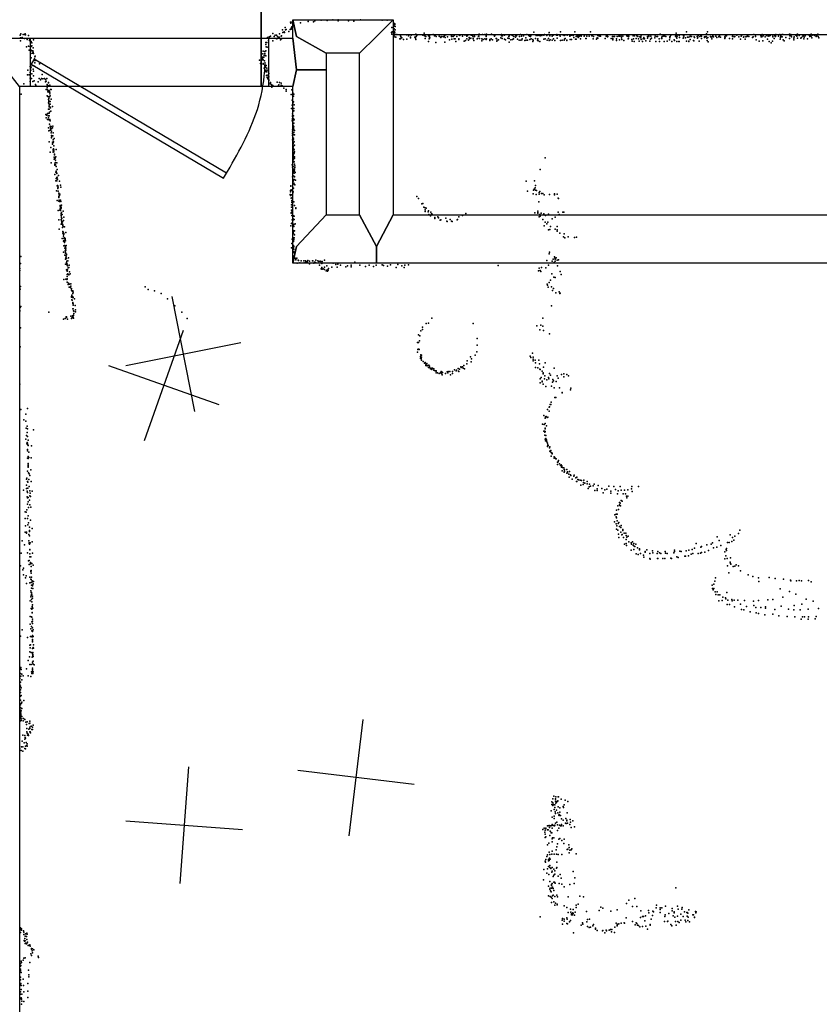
# Model space of a CAD drawing. Header units: millimetres. Extents: x -10538 to 22096, y -7832 to 24688.
# Tile 4 of 20: x -4254 to -1522, y -3674 to -311. Entities that reach past the tile are written whole.
import ezdxf

# ---------------------------------------------------------------- set-up
doc = ezdxf.new("R2010")
doc.units = ezdxf.units.MM
for name, color, linetype in [('DOORS', 7, 'Continuous'), ('OBJECTS', 8, 'Continuous'), ('P', 9, 'Continuous'), ('PANOS', 10, 'Continuous'), ('ROOMS', 1, 'Continuous'), ('WALLS', 3, 'Continuous')]:
    doc.layers.add(name, color=color, linetype=linetype)

# ---------------------------------------------------------------- blocks, each defined once
blk = doc.blocks.new('1-Standard_3D')
for points in [[(-403.982, 5.64828), (253.382, 394.931), (263.573, 377.722), (-393.791, -11.5606), (-403.982, 5.64828)], [(263.573, 377.722), (275.367, 357.142), (283.15, 343.495), (290.844, 329.879), (298.429, 316.269), (305.882, 302.642), (313.184, 288.973), (320.313, 275.239), (327.249, 261.416), (333.971, 247.479), (340.456, 233.405), (346.686, 219.17), (352.638, 204.75), (358.291, 190.121), (363.626, 175.258), (368.62, 160.139), (373.253, 144.738), (377.503, 129.032), (381.351, 112.998), (384.774, 96.6102), (387.752, 79.8457), (390.265, 62.6802), (392.29, 45.0899), (393.807, 27.0508), (395.085, -0.90191)]]:
    blk.add_lwpolyline(points)

msp = doc.modelspace()

# ---------------------------------------------------------------- linework, layer by layer
at = {"layer": 'DOORS'}
msp.add_lwpolyline([(-4217.1201, -374.65), (-3404.3201, -374.65), (-3404.3201, -539.75), (-4217.1201, -539.75), (-4217.1201, -374.65)], dxfattribs=at)
at = {"layer": 'OBJECTS'}
msp.add_lwpolyline([(-2978.15, -361.95), (-825.5, -361.95)], dxfattribs=at)
at = {"layer": 'P'}
for p in [(-3329, -320), (-3328, -322), (-3328, -323), (-3327, -319), (-3324, -336), (-3295, -322), (-3268, -317), (-3250, -318), (-3246, -315), (-3224, -313), (-3205, -313), (-3203, -314), (-3184, -312), (-3166, -312), (-3166, -315), (-3130, -315), (-3112, -316), (-3089, -312), (-3016, -313), (-2998, -313), (-2980, -313), (-2973, -324), (-2973, -333), (-2972, -325), (-2972, -328), (-2971, -334), (-4253, -364), (-4250, -359), (-4242, -362), (-4238, -362), (-4237, -360), (-4236, -359), (-4234, -363), (-4224, -365), (-3397, -367), (-3389, -358), (-3385, -368), (-3381, -364), (-3377, -364), (-3373, -369), (-3366, -359), (-3361, -367), (-3359, -366), (-3356, -346), (-3355, -355), (-3350, -353), (-3349, -355), (-3347, -338), (-3346, -346), (-3344, -345), (-3334, -351), (-3330, -345), (-3327, -343), (-3326, -340), (-2984, -355), (-2983, -338), (-2982, -360), (-2981, -353), (-2976, -350), (-2975, -342), (-2974, -357), (-2974, -364), (-2973, -353), (-2972, -356), (-2971, -346), (-2965, -362), (-2953, -366), (-2932, -363), (-2925, -366), (-2923, -363), (-2916, -364), (-2901, -360), (-2899, -368), (-2897, -365), (-2877, -364), (-2872, -357), (-2871, -366), (-2870, -365), (-2866, -369), (-2857, -366), (-2854, -366), (-2841, -362), (-2837, -366), (-2834, -365), (-2831, -368), (-2821, -367), (-2819, -369), (-2812, -368), (-2804, -367), (-2802, -365), (-2798, -363), (-2779, -365), (-2778, -368), (-2777, -367), (-2773, -368), (-2769, -365), (-2760, -369), (-2753, -363), (-2750, -365), (-2741, -367), (-2734, -363), (-2728, -364), (-2726, -367), (-2724, -365), (-2711, -364), (-2710, -364), (-2706, -367), (-2700, -367), (-2700, -368), (-2686, -368), (-2685, -367), (-2684, -361), (-2673, -362), (-2665, -362), (-2660, -366), (-2660, -368), (-2659, -361), (-2642, -360), (-2633, -363), (-2633, -364), (-2632, -367), (-2628, -363), (-2608, -362), (-2608, -363), (-2608, -366), (-2604, -366), (-2597, -364), (-2583, -368), (-2582, -366), (-2582, -366), (-2575, -363), (-2570, -365), (-2565, -368), (-2559, -365), (-2557, -366), (-2546, -368), (-2543, -362), (-2539, -367), (-2533, -366), (-2532, -365), (-2521, -362), (-2514, -365), (-2512, -367), (-2511, -366), (-2509, -369), (-2507, -365), (-2497, -354), (-2489, -364), (-2489, -365), (-2484, -364), (-2484, -365), (-2480, -364), (-2477, -363), (-2475, -366), (-2470, -365), (-2463, -364), (-2461, -362), (-2453, -365), (-2446, -362), (-2445, -355), (-2443, -364), (-2442, -366), (-2435, -367), (-2431, -364), (-2420, -364), (-2419, -362), (-2416, -364), (-2410, -363), (-2407, -367), (-2406, -352), (-2398, -363), (-2394, -365), (-2389, -363), (-2383, -364), (-2374, -365), (-2374, -367), (-2372, -365), (-2368, -364), (-2363, -365), (-2357, -352), (-2352, -368), (-2349, -365), (-2347, -369), (-2345, -365), (-2343, -364), (-2342, -368), (-2339, -365), (-2335, -365), (-2335, -367), (-2325, -367), (-2324, -364), (-2316, -367), (-2316, -367), (-2308, -367), (-2303, -352), (-2299, -366), (-2298, -365), (-2293, -368), (-2279, -365), (-2275, -366), (-2272, -365), (-2272, -367), (-2269, -367), (-2250, -367), (-2247, -366), (-2245, -367), (-2244, -368), (-2228, -369), (-2226, -368), (-2222, -368), (-2212, -368), (-2207, -367), (-2203, -367), (-2199, -367), (-2193, -367), (-2179, -366), (-2178, -367), (-2176, -365), (-2176, -367), (-2173, -367), (-2158, -366), (-2153, -366), (-2145, -366), (-2142, -369), (-2131, -368), (-2130, -364), (-2109, -369), (-2108, -368), (-2105, -368), (-2104, -366), (-2104, -368), (-2097, -367), (-2082, -367), (-2077, -368), (-2077, -369), (-2075, -368), (-2065, -360), (-2059, -369), (-2055, -367), (-2051, -365), (-2050, -367), (-2046, -369), (-2031, -368), (-2031, -369), (-2029, -364), (-2013, -367), (-2011, -357), (-2010, -366), (-2007, -367), (-2001, -365), (-1986, -366), (-1985, -366), (-1985, -367), (-1976, -353), (-1963, -367), (-1961, -368), (-1959, -368), (-1959, -369), (-1958, -368), (-1958, -368), (-1939, -369), (-1936, -365), (-1930, -368), (-1926, -366), (-1924, -367), (-1908, -368), (-1907, -359), (-1904, -352), (-1893, -368), (-1887, -368), (-1885, -365), (-1875, -367), (-1865, -368), (-1864, -369), (-1863, -365), (-1842, -365), (-1839, -366), (-1818, -367), (-1818, -368), (-1817, -364), (-1810, -368), (-1803, -364), (-1789, -367), (-1788, -364), (-1788, -365), (-1769, -368), (-1767, -365), (-1767, -367), (-1763, -369), (-1745, -362), (-1740, -363), (-1740, -367), (-1740, -369), (-1722, -365), (-1719, -367), (-1717, -362), (-1713, -366), (-1702, -365), (-1696, -363), (-1696, -367), (-1692, -365), (-1692, -366), (-1689, -365), (-1681, -367), (-1674, -366), (-1671, -366), (-1671, -369), (-1670, -362), (-1661, -367), (-1660, -363), (-1656, -362), (-1653, -365), (-1653, -368), (-1649, -362), (-1646, -362), (-1623, -360), (-1622, -366), (-1619, -362), (-1619, -365), (-1618, -363), (-1618, -364), (-1602, -364), (-1599, -367), (-1598, -362), (-1597, -364), (-1596, -361), (-1590, -365), (-1578, -367), (-1576, -364), (-1575, -363), (-1570, -366), (-1556, -364), (-1554, -369), (-1551, -364), (-1550, -367), (-1549, -361), (-1544, -364), (-1537, -365), (-1532, -369), (-1530, -365), (-1527, -360), (-1526, -368), (-4252, -383), (-4251, -373), (-4246, -372), (-4238, -375), (-4229, -379), (-4228, -377), (-4224, -401), (-4221, -382), (-4221, -382), (-4219, -378), (-4218, -403), (-4215, -385), (-4215, -403), (-4213, -390), (-4213, -400), (-4207, -380), (-3413, -389), (-3413, -396), (-3413, -396), (-3410, -389), (-3407, -372), (-3404, -382), (-3402, -370), (-3401, -370), (-3389, -383), (-3378, -375), (-3375, -376), (-3370, -372), (-3368, -371), (-3363, -380), (-3360, -376), (-2972, -370), (-2969, -371), (-2955, -376), (-2953, -377), (-2952, -370), (-2949, -372), (-2948, -373), (-2943, -379), (-2931, -378), (-2919, -371), (-2919, -373), (-2904, -371), (-2902, -374), (-2901, -379), (-2869, -375), (-2857, -386), (-2855, -377), (-2854, -371), (-2853, -373), (-2832, -389), (-2815, -372), (-2806, -370), (-2801, -388), (-2800, -372), (-2792, -370), (-2785, -380), (-2777, -378), (-2770, -376), (-2766, -376), (-2764, -385), (-2754, -377), (-2753, -379), (-2735, -384), (-2731, -382), (-2726, -376), (-2721, -381), (-2718, -372), (-2717, -376), (-2712, -374), (-2705, -376), (-2704, -374), (-2702, -382), (-2691, -377), (-2690, -375), (-2683, -375), (-2675, -376), (-2675, -383), (-2670, -379), (-2665, -377), (-2660, -379), (-2659, -377), (-2647, -379), (-2647, -382), (-2643, -377), (-2638, -380), (-2626, -375), (-2625, -375), (-2624, -384), (-2622, -381), (-2618, -380), (-2610, -373), (-2605, -375), (-2597, -378), (-2594, -380), (-2586, -374), (-2581, -375), (-2581, -388), (-2576, -380), (-2570, -379), (-2567, -377), (-2560, -371), (-2553, -378), (-2547, -381), (-2542, -381), (-2538, -380), (-2537, -377), (-2528, -382), (-2524, -373), (-2523, -381), (-2519, -381), (-2511, -379), (-2506, -376), (-2501, -379), (-2501, -385), (-2500, -382), (-2499, -382), (-2491, -375), (-2485, -381), (-2484, -376), (-2482, -383), (-2477, -386), (-2463, -378), (-2458, -376), (-2452, -381), (-2447, -375), (-2445, -382), (-2441, -380), (-2435, -381), (-2430, -377), (-2426, -382), (-2418, -374), (-2406, -382), (-2400, -381), (-2393, -381), (-2392, -378), (-2390, -375), (-2384, -381), (-2384, -382), (-2373, -379), (-2368, -379), (-2360, -372), (-2355, -378), (-2353, -378), (-2346, -372), (-2338, -376), (-2320, -375), (-2318, -375), (-2294, -376), (-2283, -378), (-2281, -373), (-2278, -374), (-2253, -375), (-2246, -370), (-2233, -375), (-2227, -375), (-2227, -379), (-2227, -380), (-2215, -377), (-2215, -382), (-2205, -380), (-2198, -373), (-2197, -379), (-2190, -382), (-2175, -376), (-2174, -374), (-2162, -379), (-2161, -384), (-2157, -376), (-2154, -385), (-2148, -375), (-2139, -377), (-2137, -384), (-2135, -370), (-2132, -373), (-2130, -379), (-2126, -385), (-2124, -377), (-2121, -372), (-2119, -377), (-2115, -383), (-2109, -374), (-2101, -384), (-2098, -378), (-2095, -374), (-2084, -373), (-2080, -385), (-2069, -377), (-2068, -385), (-2061, -375), (-2060, -371), (-2060, -375), (-2052, -386), (-2042, -384), (-2034, -380), (-2033, -370), (-2033, -373), (-2026, -385), (-2018, -380), (-2017, -382), (-2010, -372), (-2009, -374), (-2009, -385), (-2002, -385), (-2000, -385), (-1999, -372), (-1987, -374), (-1986, -373), (-1979, -373), (-1976, -384), (-1972, -371), (-1968, -384), (-1968, -386), (-1967, -371), (-1963, -379), (-1952, -382), (-1950, -383), (-1949, -370), (-1948, -372), (-1938, -374), (-1937, -371), (-1932, -384), (-1924, -375), (-1914, -370), (-1914, -372), (-1911, -370), (-1906, -374), (-1905, -382), (-1903, -372), (-1902, -387), (-1891, -371), (-1889, -377), (-1888, -370), (-1883, -370), (-1872, -372), (-1865, -370), (-1859, -371), (-1845, -370), (-1845, -371), (-1845, -375), (-1843, -371), (-1829, -375), (-1818, -377), (-1813, -370), (-1797, -370), (-1791, -378), (-1781, -371), (-1779, -370), (-1775, -378), (-1773, -370), (-1750, -372), (-1748, -370), (-1737, -380), (-1727, -384), (-1720, -370), (-1718, -370), (-1715, -383), (-1707, -370), (-1699, -378), (-1693, -386), (-1686, -390), (-1682, -384), (-1680, -370), (-1676, -375), (-1655, -378), (-1654, -372), (-1648, -370), (-1645, -380), (-1642, -383), (-1636, -372), (-1623, -375), (-1617, -370), (-1609, -374), (-1609, -380), (-1608, -370), (-1596, -374), (-1585, -374), (-1582, -372), (-1575, -376), (-1573, -371), (-1562, -376), (-1547, -373), (-1523, -373), (-4231, -404), (-4222, -415), (-4216, -426), (-4215, -415), (-4213, -417), (-4210, -418), (-4210, -425), (-4209, -417), (-4208, -407), (-4208, -422), (-4207, -426), (-4201, -436), (-3423, -428), (-3422, -419), (-3419, -433), (-3417, -432), (-3416, -420), (-3416, -426), (-3413, -417), (-3413, -434), (-3412, -404), (-3408, -405), (-4215, -441), (-4212, -467), (-4211, -456), (-4204, -445), (-4204, -470), (-4203, -438), (-4203, -450), (-4203, -458), (-4201, -451), (-4186, -462), (-3435, -449), (-3431, -461), (-3426, -443), (-3426, -448), (-3425, -448), (-3424, -439), (-3424, -443), (-3424, -446), (-3422, -448), (-3422, -461), (-3422, -463), (-3420, -439), (-3418, -452), (-3417, -466), (-3416, -468), (-3415, -470), (-3412, -468), (-4228, -499), (-4226, -484), (-4222, -499), (-4218, -471), (-4218, -491), (-4217, -478), (-4216, -483), (-4215, -473), (-4213, -496), (-4208, -480), (-4207, -487), (-4207, -503), (-4177, -498), (-3419, -477), (-3415, -488), (-3414, -473), (-3412, -483), (-3412, -489), (-3411, -502), (-3410, -477), (-3410, -489), (-3409, -500), (-3406, -484), (-3403, -495), (-4240, -530), (-4218, -511), (-4218, -522), (-4214, -512), (-4209, -522), (-4205, -520), (-4200, -533), (-4199, -536), (-4191, -523), (-4188, -512), (-4183, -517), (-4180, -512), (-4175, -513), (-4170, -512), (-4166, -515), (-4166, -523), (-4164, -521), (-4162, -512), (-4160, -532), (-4160, -534), (-4160, -538), (-4159, -536), (-4156, -526), (-4156, -527), (-4153, -536), (-4151, -535), (-3408, -508), (-3406, -507), (-3406, -512), (-3405, -507), (-3405, -514), (-3403, -506), (-3403, -517), (-3403, -519), (-3398, -530), (-3397, -526), (-3394, -533), (-3393, -536), (-3391, -538), (-3389, -536), (-3374, -524), (-3370, -536), (-3369, -534), (-3366, -526), (-3361, -528), (-3361, -535), (-3357, -537), (-4249, -566), (-4164, -550), (-4160, -544), (-4160, -571), (-4159, -551), (-4158, -558), (-4157, -553), (-4155, -557), (-4154, -554), (-4153, -559), (-4151, -559), (-4151, -564), (-4150, -571), (-4149, -549), (-4147, -549), (-3392, -542), (-3351, -545), (-3344, -549), (-3344, -555), (-3326, -567), (-3324, -551), (-3321, -561), (-3317, -566), (-4158, -573), (-4156, -584), (-4156, -595), (-4156, -595), (-4155, -575), (-4155, -580), (-4155, -588), (-4155, -592), (-4155, -599), (-4154, -605), (-4152, -575), (-4152, -600), (-4150, -590), (-4150, -600), (-4147, -582), (-3323, -586), (-3323, -603), (-3322, -602), (-3321, -596), (-3318, -572), (-3318, -592), (-3316, -602), (-4165, -635), (-4163, -637), (-4159, -632), (-4159, -633), (-4158, -631), (-4156, -617), (-4153, -609), (-4153, -617), (-4153, -630), (-4152, -627), (-4150, -610), (-4149, -612), (-4148, -624), (-4142, -608), (-3325, -614), (-3322, -633), (-3320, -623), (-3317, -614), (-3317, -622), (-4164, -646), (-4159, -652), (-4158, -652), (-4157, -640), (-4156, -646), (-4154, -653), (-4153, -639), (-4152, -668), (-4151, -652), (-4150, -657), (-3323, -657), (-3322, -639), (-3322, -642), (-3322, -649), (-3322, -652), (-3321, -657), (-3321, -670), (-3319, -649), (-3318, -639), (-3317, -665), (-3316, -653), (-4156, -680), (-4155, -691), (-4150, -675), (-4150, -688), (-4149, -681), (-4149, -682), (-4148, -684), (-4147, -676), (-4147, -698), (-4146, -684), (-4146, -692), (-4142, -680), (-4141, -675), (-4140, -697), (-3322, -687), (-3322, -694), (-3322, -700), (-3322, -706), (-3321, -675), (-3321, -677), (-3321, -687), (-3321, -706), (-3320, -703), (-3319, -675), (-3319, -683), (-3318, -675), (-3317, -677), (-3317, -687), (-3317, -696), (-3315, -690), (-3315, -704), (-4153, -728), (-4146, -715), (-4145, -707), (-4145, -712), (-4143, -708), (-4142, -729), (-4142, -735), (-4142, -736), (-4141, -708), (-4141, -708), (-4140, -722), (-4140, -731), (-4139, -728), (-4136, -717), (-3322, -707), (-3322, -722), (-3320, -729), (-3320, -732), (-3320, -735), (-3319, -721), (-3318, -716), (-3316, -728), (-4150, -764), (-4148, -748), (-4140, -754), (-4140, -759), (-4140, -763), (-4139, -752), (-4138, -756), (-4137, -742), (-4137, -757), (-4137, -762), (-4135, -770), (-4135, -773), (-4129, -755), (-3321, -772), (-3320, -749), (-3320, -757), (-3319, -751), (-3319, -764), (-3318, -743), (-3318, -753), (-3318, -772), (-3316, -756), (-3316, -767), (-3315, -740), (-3315, -762), (-4147, -800), (-4136, -781), (-4136, -787), (-4135, -782), (-4134, -805), (-4133, -784), (-4133, -800), (-4132, -791), (-4132, -799), (-4132, -807), (-4131, -780), (-4127, -800), (-3323, -807), (-3321, -789), (-3321, -799), (-3320, -783), (-3319, -778), (-3319, -789), (-3318, -777), (-3317, -795), (-3316, -797), (-3315, -780), (-3315, -784), (-3315, -804), (-2458, -783), (-4134, -808), (-4134, -840), (-4131, -832), (-4130, -812), (-4130, -828), (-4129, -828), (-4129, -830), (-4129, -833), (-4128, -833), (-4127, -836), (-4126, -823), (-3322, -815), (-3320, -813), (-3320, -833), (-3319, -822), (-3318, -829), (-3316, -824), (-3316, -835), (-3315, -822), (-3315, -828), (-3314, -810), (-3314, -816), (-3313, -833), (-2476, -823), (-4131, -862), (-4129, -854), (-4127, -850), (-4127, -854), (-4127, -855), (-4127, -861), (-4126, -849), (-4126, -856), (-4125, -856), (-4122, -843), (-4118, -863), (-3322, -848), (-3320, -844), (-3320, -863), (-3320, -871), (-3317, -858), (-3317, -870), (-3316, -857), (-3316, -873), (-3315, -847), (-3315, -848), (-3312, -859), (-2523, -863), (-2495, -862), (-4128, -896), (-4126, -879), (-4125, -877), (-4124, -879), (-4124, -879), (-4124, -885), (-4124, -888), (-4123, -883), (-4123, -897), (-4123, -897), (-4121, -904), (-4119, -908), (-4117, -907), (-4115, -876), (-4114, -883), (-3330, -908), (-3329, -894), (-3329, -899), (-3328, -878), (-3328, -880), (-3327, -892), (-3324, -894), (-3321, -902), (-3320, -899), (-3319, -887), (-3314, -875), (-2519, -897), (-2500, -906), (-2498, -893), (-2496, -890), (-2493, -885), (-2492, -877), (-2492, -893), (-2489, -908), (-2488, -894), (-2479, -901), (-2479, -907), (-2477, -898), (-2471, -905), (-2467, -905), (-2444, -908), (-2427, -906), (-2418, -907), (-4126, -929), (-4120, -915), (-4120, -918), (-4120, -931), (-4119, -909), (-4119, -928), (-4118, -911), (-4118, -930), (-4118, -932), (-4115, -927), (-4114, -932), (-3329, -912), (-3327, -921), (-3326, -921), (-3325, -909), (-3324, -929), (-3324, -930), (-3324, -935), (-3323, -918), (-3317, -933), (-2897, -915), (-2891, -922), (-2880, -940), (-2876, -939), (-2480, -933), (-2462, -909), (-2427, -909), (-2414, -921), (-2413, -922), (-4123, -963), (-4117, -962), (-4116, -946), (-4116, -950), (-4116, -957), (-4115, -963), (-4114, -946), (-4114, -955), (-4114, -957), (-4113, -951), (-4113, -955), (-4113, -973), (-4111, -945), (-4111, -970), (-4106, -965), (-3327, -971), (-3327, -972), (-3325, -944), (-3325, -951), (-3325, -962), (-3325, -970), (-3323, -963), (-3323, -965), (-3322, -944), (-3322, -944), (-3322, -970), (-3315, -946), (-3311, -956), (-3310, -954), (-2873, -951), (-2869, -954), (-2869, -960), (-2868, -966), (-2865, -955), (-2858, -967), (-2857, -964), (-2849, -969), (-2847, -974), (-2845, -975), (-2730, -973), (-2494, -971), (-2484, -970), (-2483, -965), (-2483, -972), (-2472, -972), (-2463, -974), (-2447, -975), (-2414, -968), (-2398, -968), (-2395, -969), (-4121, -995), (-4112, -978), (-4112, -981), (-4112, -994), (-4111, -987), (-4111, -987), (-4111, -998), (-4110, -990), (-4110, -1003), (-4110, -1006), (-4109, -977), (-4108, -1001), (-4105, -997), (-4103, -986), (-3325, -1007), (-3324, -980), (-3323, -995), (-3322, -1004), (-3321, -997), (-3320, -982), (-3320, -991), (-3320, -994), (-3319, -981), (-3316, -982), (-3316, -993), (-3313, -1008), (-2856, -976), (-2850, -981), (-2836, -987), (-2836, -990), (-2825, -984), (-2823, -988), (-2817, -996), (-2815, -995), (-2798, -989), (-2794, -999), (-2793, -1000), (-2783, -993), (-2778, -999), (-2776, -1000), (-2759, -995), (-2758, -993), (-2753, -984), (-2741, -980), (-2479, -984), (-2477, -977), (-2476, -982), (-2467, -993), (-2458, -1003), (-2457, -980), (-2453, -1008), (-2449, -1003), (-2435, -991), (-2424, -986), (-2411, -977), (-4119, -1027), (-4113, -1010), (-4109, -1009), (-4108, -1009), (-4108, -1021), (-4107, -1012), (-4107, -1014), (-4107, -1034), (-4107, -1040), (-4106, -1018), (-4106, -1037), (-4105, -1039), (-4103, -1041), (-4101, -1019), (-4097, -1038), (-3328, -1015), (-3320, -1009), (-3320, -1031), (-3320, -1038), (-3319, -1014), (-3318, -1034), (-3318, -1041), (-3317, -1017), (-3317, -1017), (-3315, -1032), (-3314, -1010), (-2462, -1015), (-2447, -1029), (-2442, -1028), (-2440, -1017), (-2424, -1027), (-2417, -1017), (-2417, -1029), (-2417, -1033), (-2408, -1040), (-2393, -1042), (-4109, -1058), (-4105, -1067), (-4104, -1045), (-4104, -1051), (-4103, -1044), (-4103, -1057), (-4103, -1065), (-4101, -1056), (-4101, -1068), (-4101, -1072), (-4099, -1059), (-4099, -1062), (-4098, -1066), (-3324, -1075), (-3323, -1061), (-3320, -1056), (-3319, -1058), (-3319, -1065), (-3319, -1069), (-3318, -1062), (-3317, -1062), (-3316, -1056), (-3315, -1046), (-2396, -1053), (-2391, -1056), (-2380, -1053), (-2358, -1055), (-2351, -1054), (-4105, -1105), (-4103, -1084), (-4101, -1082), (-4100, -1092), (-4099, -1101), (-4098, -1087), (-4098, -1092), (-4098, -1094), (-4098, -1105), (-4098, -1108), (-4097, -1092), (-4097, -1098), (-4095, -1082), (-3325, -1090), (-3319, -1086), (-3318, -1082), (-3318, -1087), (-3318, -1089), (-3318, -1091), (-3318, -1096), (-3317, -1086), (-3317, -1096), (-3317, -1104), (-3317, -1106), (-2444, -1105), (-4250, -1120), (-4100, -1115), (-4098, -1129), (-4096, -1116), (-4096, -1125), (-4095, -1121), (-4094, -1112), (-4094, -1114), (-4094, -1127), (-4094, -1140), (-4093, -1136), (-4090, -1135), (-4087, -1124), (-3317, -1119), (-3316, -1126), (-3313, -1126), (-3311, -1131), (-3310, -1130), (-3307, -1126), (-3306, -1143), (-3303, -1132), (-3301, -1134), (-3297, -1142), (-3292, -1135), (-3283, -1135), (-3282, -1141), (-3278, -1135), (-3276, -1138), (-3272, -1137), (-3271, -1142), (-3270, -1134), (-3264, -1136), (-3254, -1135), (-3252, -1135), (-3249, -1143), (-3247, -1139), (-3246, -1139), (-3243, -1140), (-3242, -1133), (-3235, -1135), (-3232, -1137), (-3227, -1136), (-3225, -1137), (-3221, -1137), (-3221, -1141), (-3213, -1133), (-3183, -1143), (-3109, -1139), (-2453, -1134), (-2445, -1111), (-2434, -1136), (-2431, -1129), (-2428, -1140), (-2427, -1121), (-2425, -1124), (-2424, -1129), (-2424, -1136), (-2421, -1124), (-2418, -1132), (-2413, -1131), (-4254, -1161), (-4254, -1168), (-4251, -1144), (-4098, -1146), (-4094, -1147), (-4094, -1166), (-4093, -1144), (-4092, -1146), (-4092, -1164), (-4092, -1170), (-4092, -1170), (-4091, -1152), (-4091, -1166), (-4089, -1159), (-4086, -1158), (-4085, -1149), (-4084, -1172), (-3264, -1145), (-3230, -1150), (-3224, -1162), (-3222, -1144), (-3222, -1158), (-3222, -1163), (-3221, -1163), (-3217, -1162), (-3213, -1156), (-3213, -1164), (-3207, -1169), (-3205, -1152), (-3203, -1166), (-3202, -1170), (-3200, -1167), (-3199, -1161), (-3188, -1156), (-3174, -1147), (-3169, -1156), (-3167, -1146), (-3158, -1150), (-3140, -1155), (-3134, -1152), (-3122, -1149), (-3121, -1155), (-3092, -1150), (-3073, -1154), (-3060, -1150), (-3045, -1154), (-3036, -1149), (-3016, -1148), (-3011, -1151), (-2997, -1153), (-2987, -1148), (-2968, -1157), (-2962, -1147), (-2948, -1152), (-2940, -1158), (-2938, -1150), (-2925, -1148), (-2619, -1151), (-2481, -1169), (-2479, -1160), (-2475, -1168), (-2473, -1171), (-2471, -1158), (-2456, -1159), (-2447, -1149), (-2416, -1152), (-2407, -1171), (-4103, -1198), (-4096, -1197), (-4093, -1199), (-4092, -1181), (-4092, -1188), (-4092, -1196), (-4092, -1196), (-4092, -1197), (-4092, -1208), (-4090, -1179), (-4086, -1183), (-4082, -1179), (-2445, -1209), (-2440, -1201), (-2436, -1179), (-2429, -1190), (-2424, -1192), (-2404, -1181), (-4253, -1232), (-4251, -1222), (-4088, -1216), (-4087, -1211), (-4086, -1214), (-4085, -1225), (-4084, -1214), (-4082, -1225), (-4082, -1225), (-4080, -1221), (-4079, -1213), (-4078, -1229), (-4077, -1229), (-4077, -1235), (-4075, -1238), (-4073, -1237), (-4071, -1242), (-3825, -1224), (-3815, -1233), (-3794, -1237), (-2452, -1214), (-2451, -1218), (-2448, -1225), (-2437, -1224), (-2433, -1236), (-2430, -1229), (-2422, -1244), (-2411, -1241), (-4077, -1256), (-4077, -1259), (-4076, -1252), (-4076, -1253), (-4076, -1268), (-4075, -1269), (-4074, -1260), (-4073, -1246), (-4073, -1258), (-4073, -1277), (-4072, -1260), (-4067, -1265), (-3771, -1246), (-3749, -1265), (-2408, -1246), (-2407, -1245), (-4254, -1304), (-4254, -1307), (-4253, -1294), (-4253, -1294), (-4250, -1291), (-4155, -1310), (-4073, -1281), (-4073, -1299), (-4072, -1299), (-4071, -1282), (-4071, -1286), (-4070, -1306), (-4069, -1307), (-4065, -1287), (-4063, -1302), (-4063, -1309), (-3724, -1288), (-3700, -1310), (-2437, -1288), (-4105, -1334), (-4104, -1334), (-4099, -1332), (-4095, -1326), (-4094, -1326), (-4094, -1328), (-4091, -1334), (-4080, -1324), (-4077, -1332), (-4075, -1328), (-4074, -1323), (-4072, -1323), (-4072, -1328), (-4071, -1323), (-4070, -1320), (-4070, -1322), (-4070, -1331), (-4069, -1315), (-3682, -1332), (-2846, -1331), (-2467, -1331), (-4252, -1364), (-2883, -1374), (-2878, -1361), (-2878, -1369), (-2865, -1349), (-2857, -1348), (-2704, -1349), (-2487, -1357), (-2477, -1370), (-2473, -1355), (-2466, -1358), (-2464, -1373), (-2891, -1388), (-2888, -1408), (-2887, -1391), (-2691, -1400), (-2444, -1384), (-4253, -1428), (-2895, -1414), (-2894, -1414), (-2894, -1438), (-2892, -1437), (-2891, -1414), (-2890, -1437), (-2889, -1438), (-2692, -1445), (-2691, -1423), (-2895, -1447), (-2885, -1461), (-2885, -1462), (-2885, -1463), (-2885, -1468), (-2883, -1456), (-2882, -1468), (-2881, -1457), (-2881, -1464), (-2881, -1474), (-2875, -1479), (-2725, -1476), (-2714, -1463), (-2710, -1469), (-2698, -1457), (-2510, -1460), (-2508, -1465), (-2502, -1450), (-2500, -1464), (-2500, -1471), (-2499, -1476), (-2493, -1474), (-2480, -1474), (-2871, -1484), (-2868, -1482), (-2868, -1482), (-2866, -1488), (-2866, -1492), (-2865, -1488), (-2863, -1485), (-2862, -1493), (-2861, -1492), (-2857, -1499), (-2856, -1491), (-2854, -1494), (-2854, -1499), (-2850, -1504), (-2848, -1501), (-2846, -1506), (-2843, -1501), (-2839, -1504), (-2839, -1508), (-2834, -1511), (-2831, -1511), (-2831, -1512), (-2814, -1513), (-2790, -1513), (-2784, -1513), (-2775, -1513), (-2768, -1507), (-2763, -1511), (-2761, -1508), (-2756, -1503), (-2755, -1512), (-2754, -1513), (-2751, -1505), (-2747, -1497), (-2746, -1499), (-2741, -1497), (-2739, -1501), (-2736, -1492), (-2734, -1504), (-2726, -1486), (-2711, -1480), (-2491, -1483), (-2491, -1483), (-2491, -1499), (-2483, -1500), (-2478, -1486), (-2477, -1505), (-2475, -1506), (-2469, -1512), (-2464, -1498), (-2458, -1483), (-2428, -1501), (-2831, -1517), (-2826, -1517), (-2821, -1520), (-2816, -1517), (-2813, -1519), (-2810, -1515), (-2810, -1524), (-2809, -1516), (-2799, -1519), (-2793, -1514), (-2791, -1517), (-2782, -1524), (-2775, -1519), (-2475, -1538), (-2472, -1533), (-2469, -1546), (-2465, -1517), (-2465, -1521), (-2461, -1538), (-2460, -1528), (-2453, -1541), (-2447, -1533), (-2446, -1538), (-2444, -1519), (-2440, -1525), (-2432, -1540), (-2430, -1545), (-2421, -1547), (-2418, -1527), (-2414, -1535), (-2403, -1523), (-2395, -1521), (-2395, -1531), (-2385, -1523), (-2379, -1527), (-4254, -1556), (-2476, -1551), (-2469, -1548), (-2465, -1556), (-2456, -1564), (-2437, -1563), (-2433, -1549), (-2428, -1569), (-2409, -1568), (-2372, -1575), (-2371, -1570), (-2425, -1602), (-2422, -1601), (-2400, -1584), (-2400, -1586), (-4250, -1642), (-4228, -1639), (-2450, -1643), (-2445, -1635), (-2444, -1633), (-2441, -1626), (-2439, -1625), (-2438, -1618), (-4240, -1678), (-4233, -1658), (-2463, -1663), (-2459, -1672), (-2457, -1668), (-2455, -1666), (-2452, -1670), (-2449, -1669), (-2445, -1648), (-4233, -1682), (-4232, -1706), (-4229, -1699), (-4228, -1708), (-4207, -1712), (-2468, -1693), (-2462, -1694), (-2459, -1690), (-2459, -1706), (-2459, -1708), (-2454, -1698), (-4233, -1744), (-4231, -1731), (-4229, -1721), (-4227, -1735), (-4225, -1747), (-2463, -1716), (-2461, -1716), (-2460, -1720), (-2460, -1730), (-2458, -1718), (-2458, -1744), (-2456, -1731), (-2456, -1742), (-2454, -1746), (-4230, -1760), (-4229, -1755), (-4228, -1758), (-4228, -1779), (-4226, -1763), (-4225, -1766), (-4214, -1767), (-2457, -1749), (-2454, -1749), (-2453, -1753), (-2451, -1768), (-2450, -1757), (-2450, -1769), (-2449, -1763), (-2448, -1766), (-2444, -1774), (-2443, -1770), (-4228, -1784), (-4227, -1809), (-4225, -1803), (-4225, -1810), (-4223, -1788), (-4223, -1807), (-4215, -1808), (-2442, -1785), (-2440, -1787), (-2439, -1783), (-2438, -1802), (-2437, -1790), (-2434, -1792), (-2434, -1794), (-2428, -1804), (-2428, -1809), (-2426, -1807), (-2422, -1811), (-2421, -1811), (-4225, -1827), (-4225, -1828), (-4225, -1833), (-4225, -1836), (-4225, -1839), (-4216, -1849), (-2416, -1822), (-2416, -1830), (-2414, -1821), (-2413, -1817), (-2409, -1828), (-2409, -1828), (-2406, -1834), (-2404, -1832), (-2403, -1840), (-2402, -1835), (-2399, -1841), (-2395, -1842), (-2394, -1847), (-2392, -1847), (-2384, -1848), (-4231, -1881), (-4230, -1877), (-4228, -1853), (-4224, -1859), (-4223, -1882), (-4222, -1862), (-4219, -1868), (-2400, -1852), (-2394, -1857), (-2392, -1853), (-2385, -1860), (-2382, -1855), (-2382, -1859), (-2378, -1863), (-2376, -1874), (-2375, -1854), (-2372, -1866), (-2371, -1868), (-2366, -1880), (-2361, -1870), (-2359, -1867), (-2354, -1876), (-2350, -1874), (-2347, -1882), (-2345, -1883), (-4231, -1901), (-4231, -1912), (-4228, -1888), (-4226, -1891), (-4226, -1911), (-4222, -1906), (-4215, -1889), (-2351, -1889), (-2350, -1889), (-2339, -1884), (-2337, -1901), (-2334, -1885), (-2329, -1899), (-2328, -1892), (-2326, -1884), (-2323, -1894), (-2315, -1889), (-2315, -1896), (-2312, -1912), (-2308, -1907), (-2307, -1898), (-2303, -1904), (-2294, -1903), (-2291, -1898), (-2281, -1913), (-2277, -1902), (-2265, -1912), (-2248, -1915), (-2241, -1904), (-2224, -1906), (-2218, -1916), (-2202, -1905), (-2164, -1913), (-2162, -1906), (-2140, -1906), (-4241, -1918), (-4229, -1921), (-4229, -1941), (-4227, -1926), (-4227, -1944), (-4225, -1943), (-4220, -1920), (-4219, -1937), (-4218, -1928), (-4217, -1940), (-4212, -1921), (-2289, -1919), (-2281, -1919), (-2260, -1927), (-2255, -1917), (-2234, -1921), (-2234, -1928), (-2211, -1931), (-2209, -1920), (-2199, -1918), (-2192, -1931), (-2187, -1918), (-2184, -1931), (-2181, -1939), (-2179, -1944), (-2176, -1917), (-2176, -1938), (-2161, -1923), (-4228, -1966), (-4225, -1958), (-4224, -1977), (-4221, -1952), (-4219, -1968), (-4216, -1976), (-2210, -1972), (-2208, -1984), (-2205, -1960), (-2205, -1968), (-2203, -1970), (-2202, -1963), (-2201, -1972), (-2199, -1953), (-2195, -1956), (-4236, -2015), (-4235, -1992), (-4232, -1993), (-4230, -1985), (-4227, -2015), (-4225, -2006), (-2220, -2002), (-2216, -2000), (-2216, -2009), (-2215, -1986), (-2215, -2012), (-2212, -2000), (-4234, -2040), (-4226, -2036), (-4224, -2030), (-4221, -2044), (-4217, -2020), (-4212, -2049), (-2221, -2026), (-2216, -2033), (-2215, -2051), (-2213, -2040), (-2212, -2023), (-2209, -2032), (-2207, -2028), (-2205, -2042), (-2200, -2046), (-2199, -2039), (-4236, -2062), (-4231, -2061), (-4231, -2065), (-4223, -2070), (-4221, -2056), (-4221, -2059), (-4221, -2074), (-2210, -2055), (-2208, -2068), (-2207, -2080), (-2200, -2062), (-2196, -2071), (-2195, -2070), (-2193, -2052), (-2193, -2056), (-2191, -2080), (-2188, -2065), (-2183, -2065), (-2182, -2073), (-2179, -2079), (-2175, -2075), (-1871, -2078), (-1826, -2071), (-1818, -2080), (-1810, -2075), (-1798, -2066), (-1793, -2055), (-4246, -2091), (-4238, -2105), (-4223, -2091), (-4222, -2098), (-4222, -2100), (-4221, -2103), (-4218, -2098), (-4212, -2094), (-2187, -2103), (-2182, -2086), (-2182, -2100), (-2181, -2107), (-2173, -2095), (-2165, -2098), (-2163, -2102), (-2160, -2095), (-2158, -2106), (-2156, -2100), (-2154, -2109), (-2152, -2111), (-2149, -2103), (-2143, -2115), (-2136, -2118), (-1948, -2116), (-1943, -2100), (-1926, -2113), (-1924, -2111), (-1906, -2105), (-1891, -2102), (-1887, -2098), (-1883, -2115), (-1872, -2113), (-1864, -2090), (-1858, -2107), (-1839, -2117), (-1835, -2097), (-1830, -2097), (-1821, -2093), (-1814, -2089), (-4249, -2133), (-4227, -2132), (-4219, -2121), (-4219, -2122), (-4219, -2135), (-4219, -2146), (-4217, -2146), (-4216, -2146), (-4210, -2133), (-2165, -2123), (-2156, -2121), (-2148, -2135), (-2141, -2138), (-2136, -2122), (-2133, -2134), (-2122, -2140), (-2121, -2147), (-2117, -2128), (-2117, -2130), (-2111, -2122), (-2101, -2134), (-2101, -2152), (-2092, -2125), (-2091, -2132), (-2076, -2134), (-2075, -2152), (-2074, -2152), (-2073, -2127), (-2068, -2132), (-2063, -2134), (-2056, -2152), (-2050, -2152), (-2048, -2127), (-2047, -2133), (-2041, -2134), (-2029, -2150), (-2027, -2151), (-2019, -2132), (-2017, -2128), (-2016, -2123), (-2008, -2146), (-2004, -2148), (-1998, -2126), (-1994, -2127), (-1981, -2143), (-1979, -2143), (-1977, -2125), (-1969, -2142), (-1967, -2123), (-1959, -2137), (-1956, -2121), (-1954, -2134), (-1936, -2134), (-1928, -2133), (-1924, -2131), (-1913, -2130), (-1900, -2124), (-1845, -2129), (-1841, -2142), (-1840, -2121), (-1839, -2124), (-1836, -2151), (-1825, -2149), (-4251, -2177), (-4241, -2184), (-4224, -2159), (-4222, -2158), (-4222, -2172), (-4217, -2165), (-4217, -2170), (-4216, -2167), (-4215, -2179), (-4213, -2169), (-4208, -2174), (-2100, -2154), (-1844, -2153), (-1835, -2177), (-1826, -2164), (-1825, -2168), (-1824, -2171), (-1816, -2179), (-1810, -2178), (-1806, -2173), (-1798, -2177), (-4244, -2190), (-4241, -2207), (-4234, -2218), (-4232, -2211), (-4220, -2215), (-4216, -2193), (-4216, -2196), (-4215, -2192), (-4215, -2193), (-4215, -2202), (-4214, -2215), (-1876, -2217), (-1831, -2200), (-1791, -2193), (-1765, -2207), (-1749, -2213), (-1730, -2218), (-1693, -2216), (-4231, -2237), (-4220, -2235), (-4216, -2222), (-4215, -2223), (-4215, -2233), (-4214, -2242), (-4214, -2253), (-4212, -2228), (-4211, -2231), (-4211, -2245), (-4210, -2243), (-4208, -2238), (-4207, -2230), (-1888, -2242), (-1882, -2239), (-1879, -2229), (-1728, -2230), (-1672, -2220), (-1644, -2222), (-1620, -2225), (-1619, -2228), (-1600, -2228), (-1590, -2227), (-1582, -2228), (-1558, -2227), (-1550, -2231), (-4216, -2262), (-4216, -2282), (-4215, -2268), (-4215, -2277), (-4214, -2267), (-4213, -2273), (-4211, -2280), (-4209, -2254), (-1887, -2254), (-1884, -2258), (-1883, -2255), (-1882, -2254), (-1877, -2265), (-1875, -2274), (-1871, -2265), (-1867, -2276), (-1862, -2276), (-1851, -2284), (-1842, -2286), (-1838, -2267), (-1655, -2255), (-1646, -2283), (-1624, -2264), (-1602, -2273), (-4218, -2296), (-4214, -2292), (-4213, -2300), (-4212, -2315), (-4212, -2316), (-4211, -2287), (-4211, -2310), (-1865, -2296), (-1854, -2295), (-1841, -2289), (-1837, -2308), (-1834, -2294), (-1828, -2309), (-1820, -2291), (-1819, -2296), (-1813, -2294), (-1812, -2317), (-1800, -2294), (-1791, -2307), (-1777, -2295), (-1770, -2315), (-1747, -2297), (-1745, -2312), (-1738, -2319), (-1730, -2295), (-1721, -2319), (-1706, -2317), (-1698, -2293), (-1680, -2291), (-1652, -2314), (-1608, -2312), (-1581, -2307), (-1566, -2290), (-1543, -2297), (-4218, -2349), (-4215, -2322), (-4214, -2351), (-4213, -2324), (-4213, -2352), (-4212, -2336), (-4212, -2337), (-4209, -2321), (-1788, -2326), (-1780, -2327), (-1758, -2334), (-1737, -2337), (-1729, -2339), (-1708, -2344), (-1706, -2321), (-1681, -2342), (-1674, -2326), (-1660, -2347), (-1632, -2350), (-1627, -2324), (-1609, -2327), (-1605, -2351), (-1587, -2327), (-1579, -2351), (-1572, -2351), (-1560, -2325), (-1559, -2351), (-1532, -2350), (-1524, -2322), (-4218, -2376), (-4214, -2384), (-4213, -2368), (-4210, -2359), (-4210, -2365), (-4210, -2373), (-1584, -2359), (-1560, -2359), (-1536, -2358), (-4251, -2417), (-4246, -2395), (-4227, -2421), (-4217, -2418), (-4216, -2392), (-4213, -2399), (-4213, -2419), (-4211, -2388), (-4211, -2401), (-4211, -2415), (-4211, -2419), (-4208, -2395), (-4208, -2418), (-4220, -2448), (-4217, -2446), (-4211, -2428), (-4211, -2430), (-4211, -2435), (-4211, -2435), (-4210, -2436), (-4208, -2455), (-4207, -2446), (-4221, -2487), (-4219, -2470), (-4218, -2457), (-4215, -2473), (-4210, -2459), (-4210, -2477), (-4209, -2472), (-4209, -2479), (-4209, -2480), (-4209, -2484), (-4208, -2486), (-4207, -2458), (-4225, -2500), (-4219, -2513), (-4215, -2514), (-4212, -2489), (-4211, -2506), (-4209, -2511), (-4208, -2502), (-4208, -2512), (-4205, -2515), (-4252, -2526), (-4252, -2544), (-4250, -2524), (-4250, -2553), (-4249, -2531), (-4247, -2546), (-4242, -2552), (-4231, -2528), (-4225, -2552), (-4216, -2555), (-4214, -2539), (-4213, -2539), (-4213, -2540), (-4213, -2544), (-4211, -2526), (-4211, -2535), (-4210, -2531), (-4209, -2540), (-4209, -2544), (-4208, -2538), (-4254, -2556), (-4254, -2561), (-4254, -2583), (-4252, -2574), (-4252, -2587), (-4247, -2566), (-4252, -2622), (-4251, -2600), (-4251, -2609), (-4249, -2593), (-4249, -2619), (-4254, -2637), (-4252, -2635), (-4252, -2651), (-4251, -2648), (-4248, -2645), (-4247, -2642), (-4240, -2637), (-4254, -2672), (-4254, -2677), (-4252, -2676), (-4251, -2660), (-4251, -2661), (-4251, -2669), (-4250, -2680), (-4250, -2684), (-4250, -2686), (-4249, -2672), (-4247, -2664), (-4251, -2691), (-4251, -2695), (-4251, -2706), (-4249, -2699), (-4249, -2705), (-4247, -2691), (-4242, -2698), (-4242, -2706), (-4241, -2698), (-4237, -2701), (-4233, -2710), (-4233, -2711), (-4231, -2719), (-4229, -2709), (-4222, -2715), (-4220, -2707), (-4220, -2714), (-4215, -2724), (-4208, -2721), (-4243, -2755), (-4237, -2756), (-4230, -2732), (-4230, -2743), (-4229, -2748), (-4228, -2755), (-4225, -2752), (-4224, -2756), (-4223, -2734), (-4219, -2728), (-4219, -2732), (-4219, -2744), (-4218, -2743), (-4217, -2747), (-4213, -2736), (-4211, -2728), (-4211, -2735), (-4246, -2775), (-4239, -2781), (-4237, -2768), (-4236, -2763), (-4234, -2765), (-4232, -2780), (-4230, -2790), (-4229, -2785), (-4254, -2802), (-4249, -2807), (-4248, -2795), (-4244, -2795), (-4244, -2810), (-4237, -2800), (-4234, -2792), (-4234, -2802), (-4229, -2792), (-2436, -2983), (-2436, -2992), (-2432, -2972), (-2432, -2986), (-2430, -2992), (-2429, -2963), (-2426, -2993), (-2423, -2972), (-2423, -2974), (-2423, -2980), (-2422, -2965), (-2422, -2987), (-2421, -2985), (-2420, -2981), (-2416, -2981), (-2415, -2979), (-2414, -2966), (-2413, -2966), (-2404, -2974), (-2393, -2993), (-2390, -2977), (-2381, -2982), (-2438, -3013), (-2432, -2995), (-2428, -3009), (-2426, -3002), (-2424, -3017), (-2423, -3022), (-2420, -3011), (-2415, -3020), (-2414, -3000), (-2411, -3026), (-2408, -3003), (-2408, -3018), (-2397, -2998), (-2396, -3002), (-2383, -3020), (-2434, -3035), (-2434, -3060), (-2428, -3032), (-2428, -3040), (-2423, -3056), (-2419, -3052), (-2412, -3028), (-2411, -3029), (-2406, -3029), (-2403, -3041), (-2403, -3060), (-2397, -3045), (-2389, -3056), (-2388, -3040), (-2387, -3057), (-2384, -3045), (-2384, -3048), (-2382, -3056), (-2374, -3060), (-2373, -3043), (-2372, -3052), (-2364, -3048), (-2467, -3077), (-2462, -3072), (-2460, -3086), (-2459, -3079), (-2459, -3093), (-2456, -3072), (-2456, -3074), (-2450, -3064), (-2450, -3078), (-2448, -3064), (-2448, -3078), (-2445, -3063), (-2444, -3070), (-2441, -3065), (-2441, -3083), (-2439, -3065), (-2438, -3087), (-2438, -3089), (-2436, -3063), (-2436, -3088), (-2434, -3073), (-2430, -3063), (-2427, -3064), (-2425, -3062), (-2416, -3061), (-2416, -3080), (-2412, -3073), (-2410, -3062), (-2406, -3065), (-2404, -3065), (-2397, -3064), (-2370, -3070), (-2358, -3068), (-2459, -3104), (-2456, -3102), (-2446, -3124), (-2442, -3098), (-2435, -3119), (-2434, -3109), (-2433, -3106), (-2429, -3105), (-2416, -3126), (-2412, -3110), (-2408, -3108), (-2402, -3115), (-2395, -3125), (-2393, -3110), (-2451, -3129), (-2445, -3155), (-2436, -3161), (-2435, -3151), (-2428, -3161), (-2421, -3146), (-2420, -3161), (-2419, -3136), (-2383, -3145), (-2381, -3144), (-2378, -3129), (-2377, -3157), (-2376, -3139), (-2374, -3148), (-2370, -3147), (-2367, -3143), (-2353, -3160), (-2459, -3185), (-2457, -3189), (-2456, -3179), (-2453, -3169), (-2451, -3164), (-2447, -3180), (-2447, -3184), (-2446, -3183), (-2445, -3183), (-2444, -3175), (-2442, -3162), (-2441, -3178), (-2419, -3189), (-2414, -3163), (-2402, -3162), (-2463, -3214), (-2453, -3226), (-2450, -3211), (-2447, -3203), (-2443, -3200), (-2442, -3207), (-2439, -3210), (-2436, -3223), (-2435, -3207), (-2435, -3219), (-2429, -3212), (-2426, -3218), (-2420, -3209), (-2419, -3207), (-2363, -3221), (-2464, -3249), (-2446, -3231), (-2442, -3255), (-2434, -3261), (-2431, -3238), (-2429, -3233), (-2429, -3257), (-2427, -3257), (-2427, -3258), (-2425, -3230), (-2425, -3259), (-2424, -3260), (-2414, -3237), (-2411, -3261), (-2407, -3231), (-2404, -3243), (-2359, -3262), (-2357, -3242), (-2447, -3271), (-2442, -3281), (-2441, -3277), (-2440, -3286), (-2438, -3290), (-2437, -3265), (-2437, -3268), (-2437, -3277), (-2433, -3274), (-2431, -3279), (-2429, -3285), (-2402, -3264), (-2393, -3273), (-2374, -3265), (-2012, -3276), (-2447, -3304), (-2441, -3306), (-2438, -3308), (-2437, -3326), (-2435, -3313), (-2433, -3304), (-2431, -3301), (-2429, -3324), (-2426, -3306), (-2423, -3329), (-2419, -3301), (-2416, -3307), (-2380, -3307), (-2340, -3305), (-2328, -3307), (-2172, -3319), (-2152, -3313), (-2426, -3335), (-2417, -3332), (-2417, -3334), (-2394, -3338), (-2385, -3343), (-2380, -3361), (-2372, -3349), (-2371, -3359), (-2364, -3362), (-2363, -3350), (-2356, -3359), (-2353, -3336), (-2352, -3343), (-2346, -3332), (-2317, -3357), (-2274, -3354), (-2268, -3342), (-2261, -3346), (-2234, -3356), (-2212, -3352), (-2181, -3330), (-2160, -3340), (-2145, -3340), (-2132, -3355), (-2105, -3354), (-2104, -3362), (-2091, -3356), (-2088, -3358), (-2079, -3345), (-2078, -3335), (-2065, -3345), (-2065, -3350), (-2065, -3360), (-2060, -3345), (-2047, -3339), (-2025, -3347), (-2024, -3355), (-2018, -3358), (-2018, -3362), (-2006, -3339), (-2004, -3349), (-1991, -3349), (-1990, -3343), (-1982, -3358), (-1974, -3361), (-1973, -3360), (-1971, -3363), (-1968, -3351), (-1945, -3357), (-1944, -3362), (-1942, -3358), (-2476, -3375), (-2400, -3387), (-2399, -3381), (-2394, -3383), (-2394, -3390), (-2385, -3379), (-2383, -3383), (-2375, -3392), (-2372, -3388), (-2369, -3365), (-2369, -3369), (-2365, -3369), (-2363, -3364), (-2358, -3370), (-2331, -3396), (-2316, -3393), (-2314, -3384), (-2307, -3383), (-2189, -3396), (-2182, -3379), (-2160, -3391), (-2147, -3396), (-2133, -3378), (-2126, -3374), (-2122, -3374), (-2118, -3389), (-2116, -3372), (-2096, -3383), (-2092, -3371), (-2051, -3391), (-2050, -3374), (-2048, -3368), (-2040, -3391), (-2039, -3390), (-2036, -3364), (-2021, -3372), (-2015, -3377), (-2013, -3391), (-2006, -3373), (-2005, -3391), (-2000, -3395), (-1995, -3366), (-1995, -3387), (-1987, -3374), (-1980, -3387), (-1978, -3392), (-1973, -3373), (-1971, -3388), (-1970, -3376), (-1965, -3393), (-1954, -3368), (-1952, -3369), (-1948, -3377), (-1948, -3378), (-4253, -3420), (-4252, -3413), (-4251, -3415), (-4251, -3429), (-4250, -3418), (-4248, -3416), (-4248, -3421), (-4241, -3423), (-4241, -3423), (-4240, -3428), (-2399, -3400), (-2385, -3398), (-2382, -3399), (-2362, -3430), (-2336, -3404), (-2330, -3400), (-2314, -3408), (-2308, -3412), (-2303, -3411), (-2296, -3406), (-2293, -3402), (-2287, -3417), (-2286, -3414), (-2281, -3422), (-2263, -3423), (-2261, -3422), (-2255, -3430), (-2250, -3421), (-2249, -3423), (-2240, -3421), (-2235, -3419), (-2232, -3427), (-2231, -3419), (-2222, -3429), (-2220, -3411), (-2216, -3397), (-2212, -3403), (-2212, -3406), (-2210, -3400), (-2207, -3399), (-2199, -3397), (-2187, -3397), (-2151, -3403), (-2145, -3398), (-2143, -3404), (-2140, -3405), (-2135, -3409), (-2126, -3408), (-2114, -3407), (-2109, -3417), (-2100, -3401), (-2100, -3404), (-2029, -3401), (-2026, -3406), (-2011, -3404), (-4240, -3436), (-4239, -3456), (-4238, -3458), (-4237, -3449), (-4236, -3441), (-4236, -3457), (-4234, -3434), (-4232, -3434), (-4231, -3442), (-4230, -3431), (-4230, -3453), (-4229, -3435), (-4228, -3462), (-4236, -3466), (-4234, -3465), (-4231, -3466), (-4231, -3468), (-4229, -3464), (-4225, -3473), (-4222, -3472), (-4220, -3471), (-4218, -3476), (-4214, -3483), (-4214, -3486), (-4212, -3491), (-4210, -3485), (-4206, -3488), (-4249, -3527), (-4248, -3531), (-4242, -3523), (-4240, -3516), (-4235, -3515), (-4220, -3531), (-4216, -3502), (-4214, -3508), (-4211, -3498), (-4191, -3510), (-4190, -3514), (-4252, -3544), (-4252, -3559), (-4251, -3535), (-4251, -3554), (-4251, -3560), (-4250, -3542), (-4224, -3557), (-4253, -3583), (-4251, -3581), (-4251, -3591), (-4249, -3565), (-4242, -3588), (-4223, -3573), (-4223, -3580), (-4252, -3607), (-4252, -3632), (-4250, -3603), (-4249, -3610), (-4249, -3624), (-4241, -3610), (-4240, -3631), (-4226, -3603), (-4226, -3629), (-4251, -3640), (-4251, -3656), (-4249, -3652), (-4248, -3656), (-4248, -3657), (-4247, -3639), (-4247, -3663), (-4240, -3664), (-4226, -3651), (-4248, -3674)]:
    msp.add_point(p, dxfattribs=at)
at = {"layer": 'PANOS'}
for points in [[(-3655.9061, -1649.1445), (-3733.6588, -1256.7741)], [(-3827.7034, -1748.2639), (-3694.1974, -1371.2014)], [(-3890.9676, -1491.8357), (-3498.5973, -1414.083)], [(-3572.4192, -1626.4856), (-3949.4817, -1492.9796)], [(-3128.0705, -3098.1897), (-3081.0036, -2700.9685)], [(-3677.3969, -2862.9566), (-3707.0004, -3261.8596)], [(-2905.9264, -2923.1126), (-3303.1476, -2876.0456)], [(-3891.6502, -3047.6064), (-3492.7471, -3077.2098)]]:
    msp.add_lwpolyline(points, dxfattribs=at)
at = {"layer": 'ROOMS'}
msp.add_lwpolyline([(-3429, 533.4), (-3429, -374.65), (-3429, -374.65), (-3321.05, -374.65), (-3321.05, -311.15), (-2978.15, -311.15), (-2978.15, -977.9), (419.1, -977.9), (1117.6, -977.9), (1117.6, 3517.9)], dxfattribs=at)
for points in [[(-5949.95, 2813.05), (-5949.95, 1917.7), (-5124.45, 1917.7), (-5124.45, 927.1), (-5124.45, -374.65), (-4298.95, -374.65), (-3429, -374.65), (-3429, 533.4), (-4254.5, 533.4), (-4254.5, 2641.6), (-4254.5, 2698.75), (-4387.85, 2698.75), (-4387.85, 2857.5), (-5251.45, 2857.5), (-5251.45, 2813.05), (-5949.95, 2813.05)], [(-3206.75, -977.9), (-3092.45, -977.9), (-3092.45, -425.45), (-3206.75, -425.45), (-3206.75, -482.6), (-3206.75, -977.9)], [(-3321.05, -539.75), (-3429, -539.75), (-4254.5, -539.75), (-4254.5, -2660.65), (-4254.5, -5219.7), (361.95, -5219.7), (361.95, -3714.75), (361.95, -2635.25), (361.95, -1143), (-3035.3, -1143), (-3321.05, -1143), (-3321.05, -539.75)]]:
    msp.add_lwpolyline(points, close=True, dxfattribs=at)
at = {"layer": 'WALLS'}
for points in [[(-3321.05, -311.15), (-2978.15, -311.15), (-3035.3, -368.3), (-3092.45, -425.45), (-3206.75, -425.45), (-3308.35, -368.3), (-3321.05, -311.15)], [(-3321.05, -374.65), (-3321.05, -311.15), (-3308.35, -368.3), (-3206.75, -425.45), (-3206.75, -482.6), (-3308.35, -482.6), (-3321.05, -374.65)], [(-2978.15, -311.15), (-2978.15, -977.9), (-3035.3, -1085.85), (-3092.45, -977.9), (-3092.45, -425.45), (-3035.3, -368.3), (-2978.15, -311.15)], [(-4298.95, -374.65), (-3429, -374.65), (-3429, -482.6), (-3429, -539.75), (-4254.5, -539.75), (-4298.95, -482.6), (-4298.95, -374.65)], [(-3429, -374.65), (-3321.05, -374.65), (-3308.35, -482.6), (-3321.05, -539.75), (-3429, -539.75), (-3429, -482.6), (-3429, -374.65)], [(-3206.75, -482.6), (-3206.75, -977.9), (-3308.35, -1085.85), (-3321.05, -1143), (-3321.05, -539.75), (-3308.35, -482.6), (-3206.75, -482.6)], [(-3206.75, -977.9), (-3092.45, -977.9), (-3035.3, -1085.85), (-3035.3, -1143), (-3321.05, -1143), (-3308.35, -1085.85), (-3206.75, -977.9)], [(-2978.15, -977.9), (419.1, -977.9), (419.1, -1085.85), (361.95, -1143), (-3035.3, -1143), (-3035.3, -1085.85), (-2978.15, -977.9)]]:
    msp.add_lwpolyline(points, dxfattribs=at)

# ---------------------------------------------------------------- block references
at = {"layer": 'DOORS', "yscale": -1}
msp.add_blockref('1-Standard_3D', (-3810.7, -457.2), dxfattribs=at)

doc.saveas('drawing.dxf')
